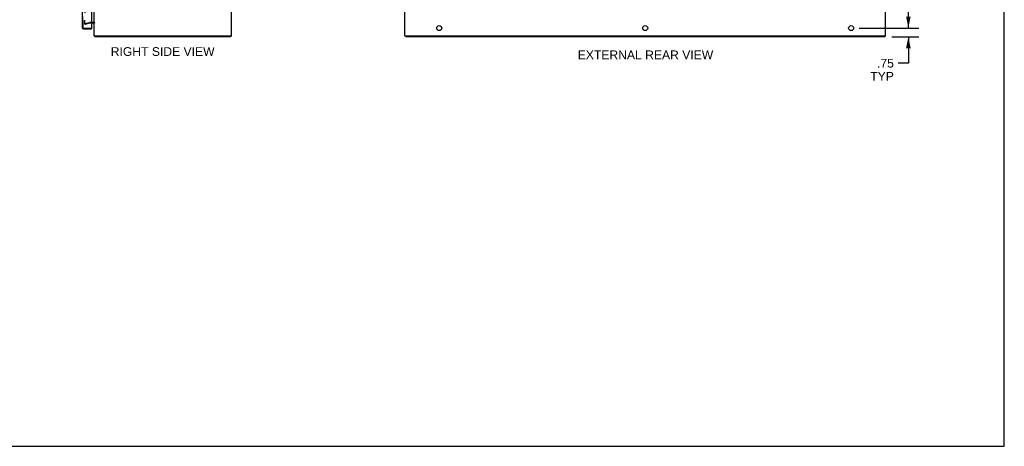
# Model space of a CAD drawing. Header units: inches. Extents: x 0 to 172, y 0 to 111.
# Tile 21 of 23: x 86 to 172, y 0 to 37. Entities that reach past the tile are written whole.
import ezdxf

# ---------------------------------------------------------------- set-up
doc = ezdxf.new("R2010")
doc.units = ezdxf.units.IN
doc.header["$LTSCALE"] = 9.468354
doc.header["$MEASUREMENT"] = 0
doc.linetypes.add('HIDDEN', pattern=[0.2, 0.1, -0.1])
doc.layers.get('0').update_dxf_attribs({"linetype": 'CONTINUOUS'})
for name, color, linetype in [('DEFAULT_2', 8, 'HIDDEN'), ('DIMENSIONS', 7, 'CONTINUOUS'), ('DOOR_ASSEMBLY_LEFT', 7, 'CONTINUOUS'), ('DOOR_ASSEMBLY_RIGHT', 7, 'CONTINUOUS')]:
    doc.layers.add(name, color=color, linetype=linetype)
doc.styles.get("Standard").update_dxf_attribs({"font": 'arial.ttf'})
doc.dimstyles.new('DIMSTYLE_1', dxfattribs={"dimtxt": 0.759494, "dimasz": 1.012658, "dimexe": 0.09, "dimexo": 0.07, "dimgap": 0.0375, "dimtad": 0, "dimtih": 1, "dimtoh": 1, "dimzin": 4, "dimdsep": 46, "dimtxsty": 'Standard', "dimblk": '_FILLED', "dimblk1": '_FILLED', "dimblk2": '_FILLED', "dimcen": 0.09, "dimadec": 3, "dimazin": 1, "dimtfac": 1, "dimtdec": 3, "dimtofl": 0, "dimtmove": 0, "dimatfit": 3, "dimldrblk": '_FILLED', "dimfxl": 0, "dimtolj": 1, "dimtzin": 4, "dimarcsym": 0})

# ---------------------------------------------------------------- blocks, each defined once
blk = doc.blocks.new('_FILLED')
at = {"color": 0, "linetype": 'ByBlock'}
blk.add_solid([(0, 0), (-1, 0.2), (-1, -0.2)], dxfattribs=at)
blk = doc.blocks.new('*D5')
at = {"layer": 'DIMENSIONS', "color": 2, "linetype": 'Continuous'}
for p, q in [((163.764, 36.531), (163.764, 38.557)), ((159.468, 36.531), (164.676, 36.531)), ((162.325, 35.781), (164.676, 35.781)), ((163.764, 35.781), (163.764, 33.464)), ((163.764, 33.464), (162.878, 33.464))]:
    blk.add_line(p, q, dxfattribs=at)
at = {"layer": 'DIMENSIONS', "color": 2, "linetype": 'Continuous', "xscale": 1.0126582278, "yscale": 1.0126582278, "zscale": 1.0126582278}
for p, rotation in [((163.764, 36.531), 270), ((163.764, 35.781), 90)]:
    blk.add_blockref('_FILLED', p, dxfattribs=dict(at, rotation=rotation))
at = {"layer": 'DIMENSIONS', "color": 2, "linetype": 'Continuous', "insert": (162.498, 33.844), "char_height": 0.7595, "width": 2.05826, "attachment_point": 3, "line_spacing_factor": 0.9}
blk.add_mtext('.75\\PTYP', dxfattribs=at)
blk = doc.blocks.new('*D15')
at = {"layer": 'DIMENSIONS', "color": 2, "linetype": 'Continuous'}
for p, q in [((159.468, 77.031), (164.676, 77.031)), ((163.764, 77.031), (163.764, 57.541)), ((163.764, 36.531), (163.764, 56.022)), ((159.468, 36.531), (164.676, 36.531))]:
    blk.add_line(p, q, dxfattribs=at)
at = {"layer": 'DIMENSIONS', "color": 2, "linetype": 'Continuous', "xscale": 1.0126582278, "yscale": 1.0126582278, "zscale": 1.0126582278}
for p, rotation in [((163.764, 77.031), 90), ((163.764, 36.531), 270)]:
    blk.add_blockref('_FILLED', p, dxfattribs=dict(at, rotation=rotation))
at = {"layer": 'DIMENSIONS', "color": 2, "linetype": 'Continuous', "insert": (163.764, 57.161), "char_height": 0.7595, "width": 2.65399, "attachment_point": 2, "line_spacing_factor": 0.9}
blk.add_mtext('40.50', dxfattribs=at)

msp = doc.modelspace()

# ---------------------------------------------------------------- linework, layer by layer
at = {"color": 7, "linetype": 'Continuous'}
for p, q in [((172.152, 0), (172.152, 111.392)), ((104.533, 35.856), (104.533, 35.781)), ((119.822, 35.856), (119.822, 35.781)), ((161.696, 35.856), (161.696, 35.781)), ((0, 0), (172.152, 0))]:
    msp.add_line(p, q, dxfattribs=at)
at = {"color": 3, "linetype": 'Continuous'}
for p, q in [((92.596, 35.856), (92.596, 77.706)), ((104.596, 35.856), (104.596, 77.706)), ((119.759, 35.856), (119.759, 77.706)), ((161.759, 35.856), (161.759, 77.706)), ((92.526, 36.956), (92.353, 36.956)), ((92.596, 35.856), (104.596, 35.856)), ((104.533, 35.781), (92.659, 35.781)), ((119.759, 35.856), (161.759, 35.856)), ((161.696, 35.781), (119.822, 35.781))]:
    msp.add_line(p, q, dxfattribs=at)
for points in [[(92.637, 35.825), (92.639, 35.823), (92.64, 35.821), (92.641, 35.819), (92.642, 35.817), (92.643, 35.815), (92.644, 35.812), (92.645, 35.81), (92.646, 35.807), (92.647, 35.805)], [(92.647, 35.805), (92.648, 35.799), (92.649, 35.797), (92.649, 35.795), (92.65, 35.792), (92.651, 35.79), (92.651, 35.789), (92.652, 35.787), (92.653, 35.785), (92.654, 35.784), (92.655, 35.783), (92.656, 35.782), (92.657, 35.782), (92.658, 35.782), (92.659, 35.781)]]:
    msp.add_lwpolyline(points, dxfattribs=at)
for centre in [(122.759, 36.531), (140.759, 36.531), (158.759, 36.531)]:
    msp.add_circle(centre, 0.219, dxfattribs=at)
for centre, radius, start, end in [((92.526, 36.886), 0.07, 0, 90), ((92.741, 35.926), 0.145, 208.86869, 224.60138)]:
    msp.add_arc(centre, radius, start, end, dxfattribs=at)
at = {"layer": 'DEFAULT_2', "color": 8, "linetype": 'HIDDEN'}
for p, q in [((91.783, 76.69), (91.783, 36.873)), ((91.783, 36.907), (91.783, 37.219)), ((91.783, 36.925), (92.167, 37.028)), ((92.531, 37.031), (92.193, 37.031)), ((91.783, 36.925), (91.803, 36.852)), ((91.783, 36.873), (91.783, 36.871)), ((92.187, 36.955), (91.803, 36.852)), ((92.353, 36.956), (92.197, 36.956))]:
    msp.add_line(p, q, dxfattribs=at)
for points in [[(91.783, 36.871), (91.784, 36.869), (91.784, 36.868), (91.785, 36.866), (91.785, 36.865)], [(91.798, 36.858), (91.796, 36.858), (91.795, 36.858), (91.793, 36.858), (91.792, 36.859), (91.79, 36.86), (91.789, 36.861), (91.788, 36.862), (91.786, 36.863), (91.785, 36.865)], [(91.801, 36.858), (91.8, 36.858), (91.798, 36.858), (91.798, 36.858)]]:
    msp.add_lwpolyline(points, dxfattribs=at)
for centre, radius, start, end in [((92.197, 36.916), 0.115, 90, 105), ((92.526, 36.886), 0.145, 38.75492, 90), ((92.197, 36.916), 0.04, 90, 105)]:
    msp.add_arc(centre, radius, start, end, dxfattribs=at)
at = {"layer": 'DOOR_ASSEMBLY_LEFT', "color": 8, "linetype": 'HIDDEN'}
for p, q in [((91.603, 36.591), (91.603, 76.971)), ((91.663, 36.531), (92.333, 36.531))]:
    msp.add_line(p, q, dxfattribs=at)
msp.add_arc((91.663, 36.591), 0.06, 180, 270, dxfattribs=at)
at = {"layer": 'DOOR_ASSEMBLY_RIGHT', "color": 8, "linetype": 'HIDDEN'}
for p, q in [((91.603, 76.971), (91.603, 36.591)), ((91.663, 36.531), (92.333, 36.531))]:
    msp.add_line(p, q, dxfattribs=at)
at = {"layer": 'DOOR_ASSEMBLY_RIGHT', "color": 3, "linetype": 'Continuous'}
for p, q in [((91.528, 40.031), (91.528, 36.591)), ((92.353, 39.19), (92.353, 36.551)), ((91.663, 36.456), (92.353, 36.456))]:
    msp.add_line(p, q, dxfattribs=at)
at = {"layer": 'DOOR_ASSEMBLY_RIGHT', "color": 7, "linetype": 'Continuous'}
for p, q in [((92.333, 36.531), (92.353, 36.531)), ((92.353, 36.531), (92.353, 36.456))]:
    msp.add_line(p, q, dxfattribs=at)
at = {"layer": 'DOOR_ASSEMBLY_RIGHT', "color": 3, "linetype": 'Continuous'}
for centre, radius, start, end in [((91.663, 36.591), 0.135, 180, 270), ((92.333, 36.551), 0.02, 270, 360)]:
    msp.add_arc(centre, radius, start, end, dxfattribs=at)
at = {"layer": 'DOOR_ASSEMBLY_RIGHT', "color": 8, "linetype": 'HIDDEN'}
msp.add_arc((91.663, 36.591), 0.06, 180, 270, dxfattribs=at)

# ---------------------------------------------------------------- texts
at = {"layer": 'DIMENSIONS', "color": 2, "linetype": 'Continuous', "char_height": 0.75949, "attachment_point": 2, "line_spacing_factor": 0.9}
for s, insert, width in [('RIGHT SIDE VIEW', (98.574, 34.865), 9.05746), ('EXTERNAL REAR VIEW', (140.783, 34.577), 11.82438)]:
    msp.add_mtext(s, dxfattribs=dict(at, insert=insert, width=width))

# ---------------------------------------------------------------- dimensions: what is measured, and where the dimension line sits
at = {"layer": 'DIMENSIONS', "color": 2, "linetype": 'Continuous'}
dim = msp.add_linear_dim(base=(163.764, 36.531), p1=(159.398, 77.031), p2=(159.398, 36.531), angle=270, dimstyle='DIMSTYLE_1', dxfattribs=at)
dim.commit()
dim.dimension.update_dxf_attribs({"geometry": '*D15', "text_midpoint": (163.744, 56.777), "dimtype": 160})
dim = msp.add_linear_dim(base=(163.764, 36.531), p1=(162.255, 35.781), p2=(159.398, 36.531), angle=90, text='<>\\PTYP', dimstyle='DIMSTYLE_1', dxfattribs=at)
dim.commit()
dim.dimension.update_dxf_attribs({"geometry": '*D5', "text_midpoint": (161.469, 32.894), "dimtype": 160})

doc.saveas('drawing.dxf')
